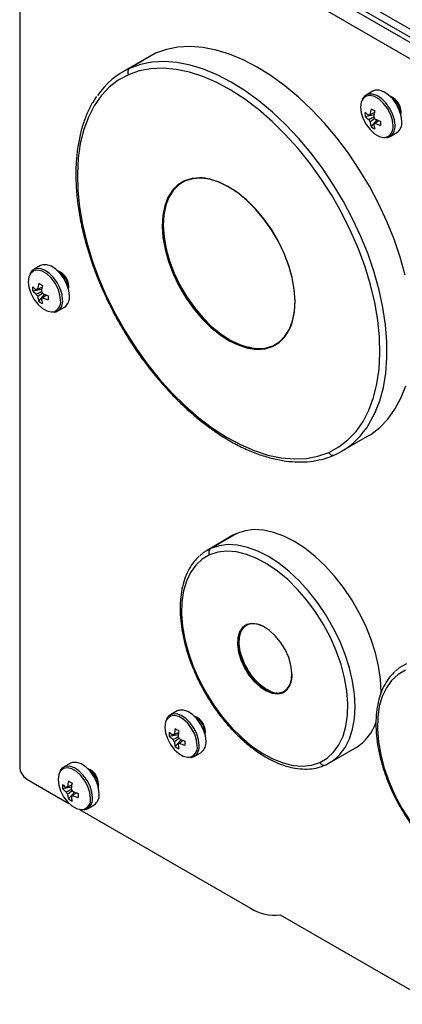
# Model space of a CAD drawing. Header units: millimetres. Extents: x -13 to 1073, y -13 to 852.
# Tile 14 of 18: x 760 to 798, y 652 to 750. Entities that reach past the tile are written whole.
import ezdxf

# ---------------------------------------------------------------- set-up
doc = ezdxf.new("R2010")
doc.units = ezdxf.units.MM

msp = doc.modelspace()

# ---------------------------------------------------------------- linework, layer by layer
at = {"color": 7, "linetype": 'Continuous', "lineweight": 25}
for p, q in [((761.375, 770.377), (916.143, 681.031)), ((761.375, 769.56), (916.143, 680.215)), ((761.862, 768.769), (916.011, 679.781)), ((759.74, 767.545), (759.74, 675.684)), ((914.597, 678.965), (760.447, 767.953)), ((772.554, 746.169), (769.972, 744.678)), ((773.235, 746.516), (770.653, 745.025)), ((773.235, 746.516), (772.554, 746.169)), ((794.828, 742.764), (794.154, 742.375)), ((794.047, 740.254), (794.936, 740.426)), ((794.639, 739.229), (795.232, 739.913)), ((794.913, 739.493), (795.002, 739.552)), ((796.529, 738.261), (797.203, 738.65)), ((796.529, 738.261), (796.554, 738.276)), ((774.229, 731.264), (774.329, 731.605)), ((761.815, 725.435), (761.141, 725.046)), ((761.034, 722.925), (761.923, 723.097)), ((761.626, 721.9), (762.219, 722.584)), ((761.9, 722.164), (761.989, 722.223)), ((763.516, 720.932), (764.19, 721.321)), ((763.516, 720.932), (763.541, 720.947)), ((782.787, 717.275), (782.482, 717.334)), ((791.72, 707.005), (794.302, 708.496)), ((780.928, 698.657), (778.346, 697.166)), ((781.31, 698.851), (778.727, 697.36)), ((781.31, 698.851), (780.928, 698.657)), ((785.281, 682.997), (785.221, 683.008)), ((785.266, 682.992), (785.38, 682.986)), ((775.383, 681.215), (774.709, 680.826)), ((774.602, 678.706), (775.491, 678.877)), ((775.194, 677.68), (775.787, 678.364)), ((775.468, 677.944), (775.557, 678.004)), ((790.526, 676.066), (793.109, 677.557)), ((777.084, 676.713), (777.758, 677.102)), ((777.084, 676.713), (777.108, 676.727)), ((764.776, 676.019), (764.102, 675.63)), ((760.447, 674.459), (764.634, 672.042)), ((763.995, 673.509), (764.884, 673.681)), ((764.587, 672.484), (765.18, 673.168)), ((764.861, 672.748), (764.95, 672.808)), ((766.477, 671.516), (767.151, 671.905)), ((765.684, 671.436), (782.663, 661.634)), ((766.477, 671.516), (766.502, 671.531)), ((785.624, 660.968), (889.42, 601.049))]:
    msp.add_line(p, q, dxfattribs=at)
at = {"color": 7, "linetype": 'Continuous', "lineweight": 25, "flags": 128}
for points in [[(798.024, 724.503), (797.531, 726.276), (796.924, 728.058), (796.209, 729.833), (795.391, 731.589), (794.476, 733.31), (793.472, 734.983), (792.388, 736.595), (791.231, 738.132), (790.012, 739.582), (788.739, 740.933), (787.424, 742.175), (786.077, 743.298), (784.708, 744.292), (783.329, 745.149), (781.951, 745.863), (780.585, 746.427), (779.241, 746.838), (777.932, 747.092), (776.666, 747.187), (775.455, 747.122), (774.308, 746.897), (773.235, 746.516)], [(790.451, 706.895), (791.447, 707.437), (792.349, 708.134), (793.15, 708.98), (793.843, 709.969), (794.422, 711.091), (794.883, 712.337), (795.22, 713.697), (795.432, 715.158), (795.517, 716.709), (795.473, 718.336), (795.301, 720.026), (795.004, 721.763), (794.582, 723.534), (794.04, 725.322), (793.382, 727.113), (792.615, 728.891), (791.744, 730.642), (790.777, 732.35), (789.723, 734.001), (788.589, 735.58), (787.387, 737.075), (786.125, 738.471), (784.816, 739.759), (783.47, 740.926), (782.098, 741.962), (780.713, 742.86), (779.326, 743.61), (777.948, 744.207), (776.593, 744.646), (775.271, 744.922), (773.993, 745.034), (772.771, 744.98), (771.614, 744.761), (770.533, 744.38)], [(770.533, 744.38), (769.538, 743.838), (768.636, 743.141), (767.834, 742.295), (767.141, 741.306), (766.562, 740.184), (766.102, 738.938), (765.764, 737.578), (765.552, 736.116), (765.468, 734.566), (765.512, 732.938), (765.683, 731.249), (765.981, 729.512), (766.403, 727.741), (766.945, 725.953), (767.602, 724.162), (768.37, 722.383), (769.241, 720.633), (770.207, 718.925), (771.262, 717.274), (772.395, 715.695), (773.598, 714.2), (774.859, 712.803), (776.169, 711.516), (777.515, 710.349), (778.886, 709.312), (780.272, 708.415), (781.659, 707.665), (783.036, 707.068), (784.392, 706.629), (785.714, 706.353), (786.992, 706.241), (788.214, 706.295), (789.371, 706.513), (790.451, 706.895)], [(797.695, 739.738), (797.633, 740.297), (797.45, 740.886), (797.162, 741.463), (796.788, 741.983), (796.357, 742.409), (795.901, 742.708), (795.453, 742.859), (795.047, 742.85), (794.828, 742.764)], [(793.747, 741.863), (793.665, 741.659), (793.6, 741.173), (793.665, 740.611), (793.856, 740.019), (794.156, 739.446), (794.542, 738.937), (794.982, 738.534), (795.44, 738.269), (795.88, 738.164), (796.006, 738.166)], [(776.121, 733.865), (775.462, 733.469), (774.906, 732.913), (774.464, 732.209), (774.144, 731.371), (773.954, 730.417), (773.896, 729.365), (773.973, 728.237), (774.183, 727.057), (774.521, 725.847), (774.981, 724.634), (775.553, 723.44), (776.225, 722.292), (776.985, 721.211), (777.815, 720.221), (778.701, 719.341), (779.622, 718.589), (780.562, 717.981), (781.5, 717.528), (782.417, 717.241), (783.295, 717.124), (784.117, 717.181), (784.864, 717.41)], [(776.179, 733.841), (775.524, 733.447), (774.971, 732.894), (774.531, 732.194), (774.213, 731.361), (774.024, 730.411), (773.967, 729.365), (774.044, 728.244), (774.252, 727.07), (774.589, 725.867), (775.046, 724.659), (775.615, 723.473), (776.284, 722.33), (777.039, 721.256), (777.865, 720.271), (778.746, 719.395), (779.662, 718.647), (780.597, 718.042), (781.53, 717.592), (782.442, 717.306), (783.316, 717.19), (784.133, 717.247), (784.876, 717.474)], [(776.192, 733.854), (775.537, 733.46), (774.983, 732.906), (774.543, 732.206), (774.225, 731.372), (774.036, 730.423), (773.979, 729.376), (774.055, 728.254), (774.264, 727.079), (774.601, 725.875), (775.058, 724.668), (775.627, 723.48), (776.296, 722.337), (777.052, 721.262), (777.879, 720.276), (778.76, 719.401), (779.677, 718.652), (780.612, 718.047), (781.545, 717.597), (782.458, 717.31), (783.332, 717.194), (784.149, 717.251), (784.893, 717.479)], [(784.864, 717.41), (785.523, 717.806), (786.079, 718.362), (786.521, 719.066), (786.841, 719.904), (787.031, 720.858), (787.088, 721.91), (787.011, 723.037), (786.801, 724.218), (786.463, 725.427), (786.004, 726.641), (785.432, 727.834), (784.759, 728.983), (784, 730.063), (783.169, 731.054), (782.284, 731.934), (781.362, 732.686), (780.423, 733.294), (779.485, 733.747), (778.567, 734.034), (777.689, 734.151), (776.868, 734.094), (776.121, 733.865)], [(784.876, 717.474), (785.531, 717.869), (786.084, 718.421), (786.524, 719.122), (786.842, 719.955), (787.031, 720.904), (787.088, 721.95), (787.012, 723.072), (786.803, 724.246), (786.467, 725.449), (786.009, 726.656), (785.441, 727.843), (784.772, 728.985), (784.016, 730.06), (783.19, 731.045), (782.31, 731.92), (781.393, 732.668), (780.459, 733.273), (779.526, 733.724), (778.613, 734.01), (777.74, 734.125), (776.923, 734.069), (776.179, 733.841)], [(774.66, 732.426), (774.572, 732.258), (774.296, 731.567)], [(764.682, 722.408), (764.62, 722.968), (764.437, 723.557), (764.149, 724.134), (763.775, 724.654), (763.344, 725.079), (762.888, 725.379), (762.44, 725.53), (762.034, 725.521), (761.815, 725.435)], [(760.734, 724.534), (760.652, 724.33), (760.587, 723.843), (760.652, 723.282), (760.843, 722.69), (761.143, 722.117), (761.529, 721.608), (761.969, 721.205), (762.427, 720.94), (762.867, 720.835), (762.993, 720.837)], [(782.749, 717.263), (783.392, 717.193), (783.454, 717.192)], [(794.302, 708.496), (794.613, 708.685), (795.514, 709.372), (796.318, 710.203), (797.018, 711.172), (797.609, 712.271), (798.085, 713.492)], [(795.627, 682.786), (795.632, 683.13), (795.57, 684.365), (795.383, 685.654), (795.074, 686.98), (794.647, 688.321), (794.11, 689.66), (793.469, 690.976), (792.733, 692.25), (791.915, 693.464), (791.025, 694.599), (790.077, 695.64), (789.084, 696.571), (788.061, 697.379), (787.023, 698.051), (785.984, 698.579), (784.961, 698.954), (783.968, 699.17), (783.019, 699.225), (782.129, 699.119), (781.31, 698.851)], [(778.727, 697.36), (777.991, 696.936), (777.618, 696.63)], [(789.557, 676.109), (790.289, 676.535), (790.923, 677.117), (791.45, 677.845), (791.86, 678.709), (792.147, 679.694), (792.308, 680.785), (792.338, 681.965), (792.239, 683.214), (792.01, 684.515), (791.657, 685.845), (791.184, 687.184), (790.6, 688.511), (789.912, 689.805), (789.133, 691.045), (788.273, 692.212), (787.348, 693.288), (786.372, 694.256), (785.359, 695.099), (784.326, 695.806), (783.289, 696.365), (782.265, 696.766), (781.269, 697.004), (780.318, 697.076), (779.426, 696.979), (778.608, 696.715)], [(778.608, 696.715), (777.876, 696.289), (777.242, 695.707), (776.715, 694.979), (776.305, 694.115), (776.018, 693.13), (775.858, 692.039), (775.827, 690.86), (775.927, 689.61), (776.155, 688.31), (776.508, 686.979), (776.981, 685.64), (777.566, 684.313), (778.253, 683.019), (779.033, 681.779), (779.892, 680.612), (780.817, 679.536), (781.794, 678.569), (782.806, 677.725), (783.839, 677.018), (784.876, 676.46), (785.9, 676.058), (786.896, 675.82), (787.847, 675.749), (788.739, 675.846), (789.557, 676.109)], [(782.288, 689.789), (781.882, 689.504), (781.587, 689.063), (781.416, 688.49), (781.379, 687.813), (781.478, 687.065), (781.707, 686.284), (782.055, 685.51), (782.506, 684.782), (783.035, 684.135), (783.616, 683.602), (784.221, 683.21), (784.82, 682.979), (785.381, 682.919), (785.877, 683.035)], [(782.347, 689.765), (781.946, 689.484), (781.654, 689.049), (781.486, 688.483), (781.45, 687.815), (781.547, 687.077), (781.773, 686.307), (782.117, 685.543), (782.561, 684.823), (783.084, 684.185), (783.658, 683.659), (784.255, 683.272), (784.845, 683.044), (785.399, 682.986), (785.889, 683.1)], [(782.36, 689.778), (781.959, 689.496), (781.723, 689.174)], [(785.877, 683.035), (786.283, 683.321), (786.579, 683.761), (786.749, 684.334), (786.786, 685.012), (786.688, 685.759), (786.458, 686.54), (786.11, 687.314), (785.66, 688.043), (785.131, 688.69), (784.549, 689.222), (783.944, 689.614), (783.346, 689.846), (782.784, 689.905), (782.288, 689.789)], [(798.173, 685.912), (797.437, 685.488), (797.063, 685.182)], [(798.053, 685.267), (797.321, 684.841), (796.687, 684.259), (796.161, 683.531), (795.751, 682.667), (795.463, 681.682), (795.303, 680.591), (795.273, 679.411), (795.372, 678.162), (795.6, 676.861), (795.954, 675.531), (796.426, 674.192), (797.011, 672.865), (797.699, 671.571), (798.478, 670.331)], [(785.295, 682.988), (785.416, 682.99), (785.906, 683.104)], [(778.249, 678.189), (778.187, 678.748), (778.005, 679.338), (777.716, 679.914), (777.343, 680.434), (776.912, 680.86), (776.456, 681.159), (776.008, 681.31), (775.602, 681.302), (775.383, 681.215)], [(774.301, 680.315), (774.22, 680.11), (774.155, 679.624), (774.22, 679.062), (774.41, 678.471), (774.711, 677.897), (775.096, 677.388), (775.536, 676.985), (775.995, 676.72), (776.435, 676.616), (776.561, 676.617)], [(790.145, 675.872), (790.881, 676.296), (791.255, 676.602)], [(767.643, 672.993), (767.581, 673.552), (767.398, 674.141), (767.11, 674.718), (766.736, 675.238), (766.305, 675.664), (765.849, 675.963), (765.401, 676.114), (764.995, 676.106), (764.776, 676.019)], [(763.695, 675.118), (763.613, 674.914), (763.548, 674.428), (763.613, 673.866), (763.804, 673.274), (764.104, 672.701), (764.49, 672.192), (764.93, 671.789), (765.388, 671.524), (765.828, 671.419), (765.954, 671.421)]]:
    msp.add_lwpolyline(points, dxfattribs=at)
at = {"color": 8, "linetype": 'Continuous', "lineweight": 25, "flags": 128}
for points in [[(794.217, 709.347), (794.436, 709.681), (795.026, 710.78), (795.503, 712.001), (795.862, 713.333), (796.099, 714.765), (796.214, 716.287), (796.205, 717.886), (796.073, 719.548), (795.817, 721.262), (795.442, 723.012), (794.949, 724.785), (794.342, 726.567), (793.626, 728.342), (792.808, 730.098), (791.893, 731.819), (790.89, 733.493), (789.805, 735.104), (788.649, 736.641), (787.429, 738.091), (786.157, 739.443), (784.842, 740.684), (783.494, 741.807), (782.126, 742.801), (780.747, 743.658), (779.369, 744.372), (778.002, 744.937), (776.659, 745.348), (775.349, 745.601), (774.084, 745.696), (772.873, 745.631), (771.726, 745.407), (770.653, 745.025)], [(796.822, 739.313), (796.757, 739.874), (796.566, 740.466), (796.266, 741.039), (795.88, 741.548), (795.44, 741.951), (794.982, 742.216), (794.542, 742.321), (794.156, 742.257), (793.856, 742.031), (793.747, 741.863)], [(797.021, 739.349), (796.959, 739.908), (796.777, 740.497), (796.488, 741.074), (796.114, 741.594), (795.683, 742.02), (795.227, 742.319), (794.779, 742.47), (794.373, 742.461), (794.155, 742.376)], [(774.296, 731.567), (774.253, 731.422), (774.063, 730.469), (774.006, 729.418), (774.083, 728.292), (774.292, 727.113), (774.63, 725.905), (775.089, 724.693), (775.66, 723.501), (776.332, 722.354), (777.09, 721.275), (777.92, 720.286), (778.804, 719.407), (779.724, 718.656), (780.662, 718.049), (781.599, 717.597), (782.515, 717.31), (782.749, 717.263)], [(763.809, 721.984), (763.744, 722.545), (763.553, 723.137), (763.253, 723.71), (762.867, 724.219), (762.427, 724.622), (761.969, 724.887), (761.529, 724.992), (761.143, 724.928), (760.843, 724.702), (760.734, 724.534)], [(764.008, 722.019), (763.946, 722.579), (763.764, 723.168), (763.475, 723.745), (763.101, 724.265), (762.67, 724.69), (762.214, 724.99), (761.766, 725.141), (761.36, 725.132), (761.142, 725.046)], [(791.255, 676.602), (791.523, 676.871), (792.061, 677.588), (792.489, 678.436), (792.799, 679.404), (792.987, 680.477), (793.05, 681.639), (792.988, 682.874), (792.801, 684.164), (792.492, 685.489), (792.065, 686.831), (791.527, 688.169), (790.886, 689.485), (790.151, 690.759), (789.333, 691.973), (788.443, 693.109), (787.494, 694.15), (786.501, 695.081), (785.478, 695.888), (784.44, 696.561), (783.402, 697.088), (782.379, 697.463), (781.385, 697.679), (780.437, 697.735), (779.546, 697.628), (778.727, 697.36)], [(781.743, 689.208), (781.707, 689.134), (781.536, 688.561), (781.499, 687.883), (781.598, 687.135), (781.827, 686.354), (782.176, 685.58), (782.626, 684.851), (783.156, 684.204), (783.738, 683.671), (784.343, 683.279), (784.941, 683.047), (785.266, 682.992)], [(777.376, 677.764), (777.311, 678.326), (777.121, 678.917), (776.82, 679.491), (776.435, 680), (775.995, 680.403), (775.536, 680.668), (775.096, 680.772), (774.711, 680.709), (774.41, 680.482), (774.301, 680.315)], [(777.576, 677.8), (777.513, 678.359), (777.331, 678.949), (777.043, 679.525), (776.669, 680.045), (776.238, 680.471), (775.782, 680.77), (775.334, 680.921), (774.928, 680.913), (774.71, 680.827)], [(766.77, 672.568), (766.705, 673.13), (766.514, 673.721), (766.214, 674.295), (765.828, 674.804), (765.388, 675.207), (764.93, 675.471), (764.49, 675.576), (764.104, 675.513), (763.804, 675.286), (763.695, 675.118)], [(766.969, 672.604), (766.907, 673.163), (766.725, 673.753), (766.436, 674.329), (766.062, 674.849), (765.631, 675.275), (765.175, 675.574), (764.727, 675.725), (764.321, 675.717), (764.103, 675.631)]]:
    msp.add_lwpolyline(points, dxfattribs=at)
at = {"color": 7, "linetype": 'Continuous', "lineweight": 25}
for centre, radius, start, end in [((773.799, 738.085), 7.62, 114.38554, 146.08652), ((770.938, 744.639), 0.48, 126.4171, 212.64034), ((795.93, 740.657), 1.703, 350.96937, 69.02525), ((795.772, 740.566), 1.802, 358.85058, 61.14405), ((796.805, 740.465), 2.766, 175.63997, 184.36003), ((796.013, 742.585), 2.74, 224.18141, 234.27782), ((796.013, 742.164), 2.74, 224.18141, 234.27782), ((794.562, 740.259), 0.18, 94.03919, 145.97156), ((799.411, 739.976), 4.883, 167.69996, 174.56699), ((798.945, 748.055), 8.251, 238.54262, 241.46276), ((799.775, 739.766), 4.883, 167.69996, 174.56699), ((794.223, 739.672), 0.886, 21.14228, 38.85772), ((795.24, 740.259), 0.886, 201.14228, 218.85772), ((797.276, 739.976), 2.741, 185.72484, 195.82055), ((796.2, 741.512), 2.765, 235.64242, 244.36296), ((794.901, 739.672), 0.18, 274.03919, 325.97156), ((797.641, 739.766), 2.741, 185.72484, 195.82055), ((797.08, 744.433), 4.883, 245.43564, 252.30228), ((797.08, 744.013), 4.883, 245.43564, 252.30228), ((803.843, 739.571), 8.251, 178.53969, 181.46031), ((796.518, 739.615), 1.184, 305.37932, 5.93286), ((776.161, 733.882), 0.0442, 202.29268, 293.81236), ((777.65, 730.337), 3.807, 77.71694, 112.51644), ((762.917, 723.328), 1.703, 350.96938, 69.02524), ((762.759, 723.237), 1.802, 358.85057, 61.14405), ((766.397, 722.647), 4.883, 167.69996, 174.56699), ((765.932, 730.726), 8.251, 238.54262, 241.46276), ((766.762, 722.437), 4.883, 167.69996, 174.56699), ((763.792, 723.135), 2.766, 175.63997, 184.36003), ((763, 725.256), 2.74, 224.18141, 234.27782), ((763, 724.835), 2.74, 224.18141, 234.27782), ((761.549, 722.93), 0.18, 94.03919, 145.97156), ((762.226, 722.93), 0.886, 201.14228, 218.85772), ((761.21, 722.343), 0.886, 21.14228, 38.85772), ((764.067, 727.104), 4.883, 245.43564, 252.30228), ((764.263, 722.647), 2.741, 185.72484, 195.82055), ((763.187, 724.183), 2.765, 235.64242, 244.36296), ((761.888, 722.343), 0.18, 274.03919, 325.97156), ((764.628, 722.437), 2.741, 185.72484, 195.82055), ((764.067, 726.684), 4.883, 245.43564, 252.30228), ((770.83, 722.242), 8.251, 178.53969, 181.46031), ((763.505, 722.286), 1.184, 305.37932, 5.93286), ((783.321, 720.722), 3.604, 295.85899, 342.97943), ((784.905, 717.436), 0.048, 126.4171, 212.64034), ((787.893, 713.598), 7.62, 294.38554, 326.08652), ((790.86, 707.063), 0.442, 202.29268, 293.81236), ((779.012, 696.974), 0.48, 126.4171, 212.64034), ((782.329, 689.806), 0.0442, 202.29268, 293.81236), ((782.973, 687.796), 2.066, 56.91352, 107.64395), ((784.954, 684.69), 1.844, 300.44683, 5.62102), ((785.917, 683.061), 0.048, 126.4171, 212.64034), ((776.484, 679.109), 1.703, 350.9694, 69.02522), ((776.327, 679.018), 1.802, 358.85059, 61.14404), ((779.965, 678.428), 4.883, 167.69996, 174.56699), ((779.5, 686.506), 8.251, 238.54262, 241.46276), ((790.532, 681.699), 4.877, 301.8863, 341.773), ((777.36, 678.916), 2.766, 175.63997, 184.36003), ((776.567, 681.036), 2.74, 224.18141, 234.27782), ((776.567, 680.616), 2.74, 224.18141, 234.27782), ((775.116, 678.711), 0.18, 94.03919, 145.97156), ((780.329, 678.217), 4.883, 167.69996, 174.56699), ((774.778, 678.124), 0.886, 21.14228, 38.85772), ((775.794, 678.71), 0.886, 201.14228, 218.85772), ((777.831, 678.428), 2.741, 185.72484, 195.82055), ((776.755, 679.963), 2.765, 235.64242, 244.36296), ((775.455, 678.124), 0.18, 274.03919, 325.97156), ((778.195, 678.217), 2.741, 185.72484, 195.82055), ((777.634, 682.885), 4.883, 245.43564, 252.30228), ((777.634, 682.464), 4.883, 245.43564, 252.30228), ((784.398, 678.022), 8.251, 178.53969, 181.46031), ((777.072, 678.067), 1.184, 305.37932, 5.93286), ((761.275, 675.754), 1.537, 182.60548, 237.39452), ((789.967, 676.277), 0.442, 202.29268, 293.81236), ((765.878, 673.913), 1.703, 350.96936, 69.02526), ((765.72, 673.822), 1.802, 358.85051, 61.14411), ((766.753, 673.72), 2.766, 175.63997, 184.36003), ((765.961, 675.84), 2.74, 224.18141, 234.27782), ((764.51, 673.514), 0.18, 94.03919, 145.97156), ((769.358, 673.231), 4.883, 167.69996, 174.56699), ((768.893, 681.31), 8.251, 238.54262, 241.46276), ((769.723, 673.021), 4.883, 167.69996, 174.56699), ((765.961, 675.419), 2.74, 224.18141, 234.27782), ((765.187, 673.514), 0.886, 201.14228, 218.85772), ((767.224, 673.231), 2.741, 185.72484, 195.82055), ((764.171, 672.927), 0.886, 21.14228, 38.85772), ((764.849, 672.927), 0.18, 274.03919, 325.97156), ((767.589, 673.021), 2.741, 185.72484, 195.82055), ((767.028, 677.688), 4.883, 245.43564, 252.30228), ((767.028, 677.268), 4.883, 245.43564, 252.30228), ((773.791, 672.826), 8.251, 178.53969, 181.46031), ((766.466, 672.87), 1.184, 305.37932, 5.93286), ((766.148, 674.767), 2.765, 235.64242, 244.36296), ((785.038, 665.28), 4.351, 236.91306, 277.74172)]:
    msp.add_arc(centre, radius, start, end, dxfattribs=at)
at = {"color": 8, "linetype": 'Continuous', "lineweight": 25}
for centre, radius, start, end in [((795.847, 739.143), 0.99, 279.2518, 9.89225), ((795.832, 739.228), 1.195, 307.14399, 5.77001), ((762.834, 721.814), 0.99, 279.2518, 9.89225), ((762.819, 721.899), 1.195, 307.14399, 5.77001), ((776.401, 677.594), 0.99, 279.2518, 9.89225), ((776.387, 677.68), 1.195, 307.14399, 5.77001), ((765.795, 672.398), 0.99, 279.2518, 9.89225), ((765.78, 672.484), 1.195, 307.14399, 5.77001)]:
    msp.add_arc(centre, radius, start, end, dxfattribs=at)
at = {"color": 7, "linetype": 'Continuous', "lineweight": 25}
for points, knots in [([(767.382, 742.225), (767.25, 742.036), (766.895, 741.529), (766.431, 740.575), (765.983, 739.385), (765.648, 738.09), (765.424, 736.706), (765.314, 735.242), (765.317, 733.71), (765.434, 732.122), (765.663, 730.489), (766.002, 728.822), (766.449, 727.135), (767, 725.439), (767.651, 723.747), (768.397, 722.069), (769.233, 720.419), (770.153, 718.808), (771.149, 717.248), (772.216, 715.749), (773.345, 714.324), (774.528, 712.981), (775.757, 711.731), (777.024, 710.583), (778.319, 709.545), (779.634, 708.625), (780.959, 707.83), (782.286, 707.166), (783.605, 706.639), (784.906, 706.253), (786.179, 706.013), (787.415, 705.919), (788.603, 705.974), (789.71, 706.173), (790.501, 706.424), (790.914, 706.602), (791.008, 706.642)], [0, 0, 0, 0, 0.017857, 0.048006, 0.078301, 0.108715, 0.139212, 0.169756, 0.200321, 0.230888, 0.261446, 0.291992, 0.322524, 0.353044, 0.383554, 0.414055, 0.444552, 0.475046, 0.505541, 0.536039, 0.566543, 0.597056, 0.62758, 0.658119, 0.688675, 0.71925, 0.749843, 0.780452, 0.811068, 0.841672, 0.872239, 0.902732, 0.933109, 0.963337, 0.99167, 1, 1, 1, 1]), ([(794.165, 742.357), (794.097, 742.323), (793.926, 742.235), (793.827, 742.058), (793.768, 741.952)], [0, 0, 0, 0, 0.396231, 1, 1, 1, 1]), ([(794.413, 739.939), (794.452, 739.959), (794.627, 740.045), (794.802, 740.13), (794.938, 740.196)], [0, 0, 0, 0, 0.227602, 1, 1, 1, 1]), ([(794.549, 740.439), (794.586, 740.456), (794.729, 740.526), (794.872, 740.594), (794.978, 740.645)], [0, 0, 0, 0, 0.257038, 1, 1, 1, 1]), ([(795.031, 740.027), (794.907, 739.944), (794.747, 739.835), (794.586, 739.728), (794.549, 739.703)], [0, 0, 0, 0, 0.771143, 1, 1, 1, 1]), ([(795.444, 739.84), (795.346, 739.773), (795.215, 739.684), (795.084, 739.594), (795.05, 739.571)], [0, 0, 0, 0, 0.74301, 1, 1, 1, 1]), ([(796.159, 738.155), (796.21, 738.157), (796.356, 738.16), (796.474, 738.242), (796.55, 738.295)], [0, 0, 0, 0, 0.350044, 1, 1, 1, 1]), ([(761.152, 725.028), (761.084, 724.994), (760.913, 724.906), (760.814, 724.729), (760.755, 724.623)], [0, 0, 0, 0, 0.3962309, 1, 1, 1, 1]), ([(761.4, 722.61), (761.439, 722.63), (761.609, 722.713), (761.78, 722.796), (761.911, 722.86)], [0, 0, 0, 0, 0.23369, 1, 1, 1, 1]), ([(761.536, 723.11), (761.573, 723.127), (761.716, 723.197), (761.859, 723.265), (761.965, 723.316)], [0, 0, 0, 0, 0.257038, 1, 1, 1, 1]), ([(762.027, 722.704), (761.9, 722.619), (761.737, 722.508), (761.573, 722.398), (761.536, 722.374)], [0, 0, 0, 0, 0.7752435, 1, 1, 1, 1]), ([(762.431, 722.511), (762.333, 722.444), (762.202, 722.355), (762.071, 722.265), (762.037, 722.242)], [0, 0, 0, 0, 0.74301, 1, 1, 1, 1]), ([(763.146, 720.826), (763.197, 720.827), (763.343, 720.831), (763.46, 720.913), (763.537, 720.966)], [0, 0, 0, 0, 0.3500441, 1, 1, 1, 1]), ([(777.566, 696.579), (777.397, 696.416), (777.025, 696.055), (776.565, 695.353), (776.172, 694.51), (775.888, 693.561), (775.715, 692.52), (775.657, 691.4), (775.714, 690.218), (775.885, 688.99), (776.167, 687.732), (776.556, 686.461), (777.045, 685.192), (777.63, 683.942), (778.301, 682.726), (779.051, 681.56), (779.87, 680.459), (780.748, 679.436), (781.674, 678.506), (782.637, 677.679), (783.625, 676.968), (784.627, 676.381), (785.63, 675.928), (786.622, 675.617), (787.59, 675.452), (788.517, 675.442), (789.368, 675.568), (789.875, 675.764), (790.114, 675.856)], [0, 0, 0, 0, 0.031265, 0.069011, 0.107149, 0.145701, 0.184567, 0.223614, 0.262732, 0.301842, 0.34092, 0.379961, 0.41897, 0.457956, 0.496932, 0.535908, 0.574895, 0.613904, 0.652948, 0.692039, 0.731186, 0.770394, 0.809652, 0.848914, 0.888079, 0.927007, 0.965542, 1, 1, 1, 1]), ([(782.293, 685.525), (782.22, 685.654), (782.02, 686.007), (781.785, 686.617), (781.597, 687.311), (781.512, 687.949), (781.536, 688.305), (781.547, 688.472)], [0, 0, 0, 0, 0.128646, 0.354249, 0.578893, 0.801974, 1, 1, 1, 1]), ([(784.622, 683.185), (784.553, 683.211), (784.321, 683.3), (783.892, 683.59), (783.373, 684.037), (782.884, 684.594), (782.515, 685.1), (782.344, 685.427), (782.293, 685.525)], [0, 0, 0, 0, 0.086087, 0.291393, 0.496792, 0.703231, 0.910598, 1, 1, 1, 1]), ([(797.011, 685.131), (796.842, 684.967), (796.47, 684.607), (796.011, 683.905), (795.617, 683.062), (795.333, 682.112), (795.16, 681.071), (795.102, 679.952), (795.159, 678.77), (795.33, 677.541), (795.612, 676.284), (796.001, 675.012), (796.491, 673.744), (797.075, 672.493), (797.747, 671.278), (798.497, 670.112), (799.316, 669.011), (800.193, 667.988), (801.119, 667.058), (802.082, 666.231), (803.07, 665.519), (804.072, 664.933), (805.075, 664.48), (806.068, 664.169), (807.036, 664.004), (807.963, 663.993), (808.813, 664.12), (809.32, 664.316), (809.559, 664.408)], [0, 0, 0, 0, 0.031265, 0.069011, 0.107149, 0.145701, 0.184567, 0.223614, 0.262732, 0.301842, 0.34092, 0.379961, 0.41897, 0.457956, 0.496932, 0.535908, 0.574895, 0.613904, 0.652948, 0.692039, 0.731186, 0.770394, 0.809652, 0.848914, 0.888079, 0.927007, 0.965542, 1, 1, 1, 1]), ([(774.719, 680.809), (774.652, 680.774), (774.481, 680.686), (774.382, 680.51), (774.322, 680.403)], [0, 0, 0, 0, 0.396231, 1, 1, 1, 1]), ([(774.967, 678.391), (775.007, 678.41), (775.184, 678.497), (775.361, 678.584), (775.499, 678.651)], [0, 0, 0, 0, 0.224768, 1, 1, 1, 1]), ([(775.104, 678.89), (775.141, 678.908), (775.284, 678.977), (775.427, 679.046), (775.533, 679.097)], [0, 0, 0, 0, 0.257038, 1, 1, 1, 1]), ([(775.576, 678.472), (775.455, 678.391), (775.298, 678.284), (775.141, 678.179), (775.104, 678.154)], [0, 0, 0, 0, 0.7663, 1, 1, 1, 1]), ([(775.998, 678.291), (775.901, 678.225), (775.77, 678.135), (775.638, 678.046), (775.604, 678.023)], [0, 0, 0, 0, 0.74301, 1, 1, 1, 1]), ([(776.713, 676.607), (776.764, 676.608), (776.911, 676.612), (777.028, 676.693), (777.104, 676.746)], [0, 0, 0, 0, 0.350044, 1, 1, 1, 1]), ([(764.113, 675.613), (764.045, 675.578), (763.874, 675.49), (763.775, 675.313), (763.716, 675.207)], [0, 0, 0, 0, 0.396231, 1, 1, 1, 1]), ([(764.497, 673.694), (764.534, 673.712), (764.677, 673.781), (764.82, 673.85), (764.926, 673.901)], [0, 0, 0, 0, 0.257038, 1, 1, 1, 1]), ([(764.361, 673.194), (764.4, 673.214), (764.57, 673.298), (764.741, 673.381), (764.872, 673.444)], [0, 0, 0, 0, 0.23369, 1, 1, 1, 1]), ([(764.988, 673.288), (764.861, 673.203), (764.698, 673.092), (764.534, 672.983), (764.497, 672.958)], [0, 0, 0, 0, 0.775243, 1, 1, 1, 1]), ([(765.375, 673.083), (765.283, 673.021), (765.158, 672.935), (765.032, 672.85), (764.998, 672.827)], [0, 0, 0, 0, 0.731398, 1, 1, 1, 1]), ([(766.107, 671.41), (766.158, 671.412), (766.304, 671.416), (766.421, 671.497), (766.498, 671.55)], [0, 0, 0, 0, 0.350044, 1, 1, 1, 1])]:
    msp.add_open_spline(points, degree=3, knots=knots, dxfattribs=at)

doc.saveas('drawing.dxf')
